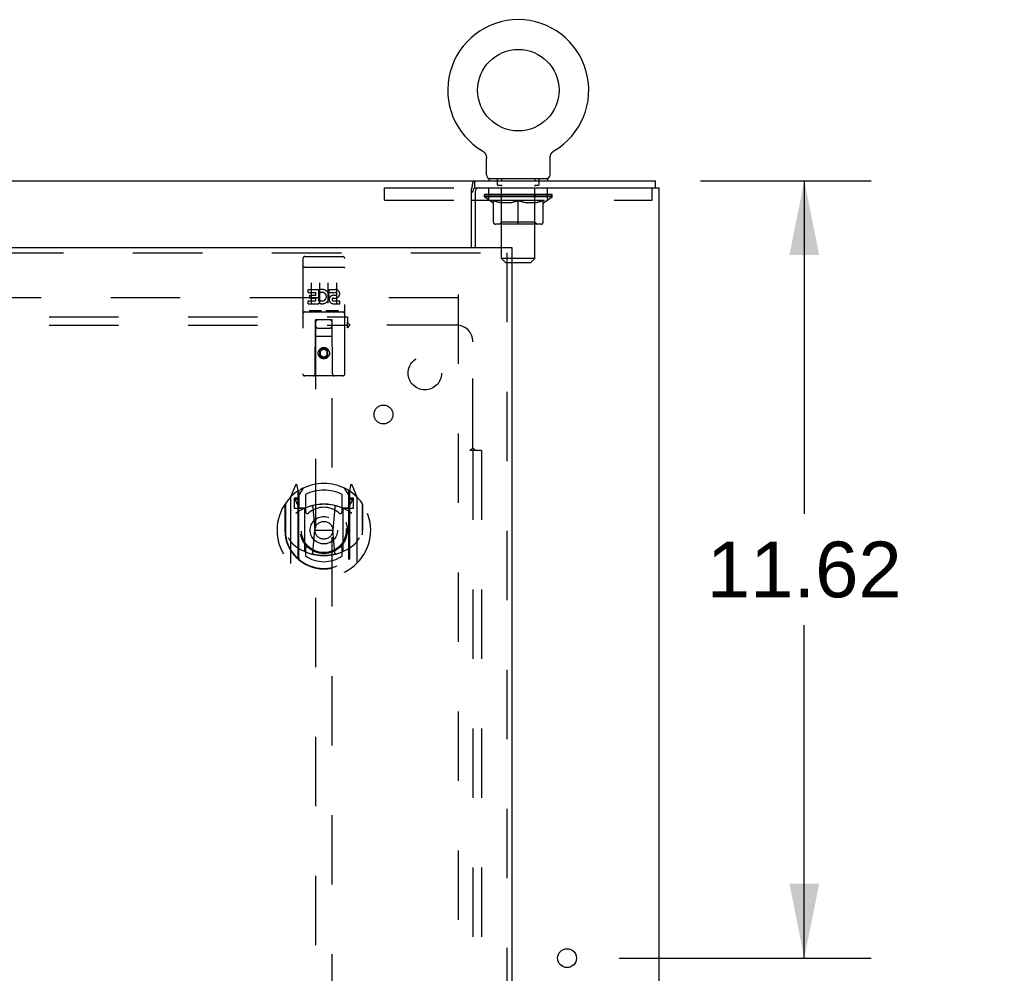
# Model space of a CAD drawing. Header units: inches. Extents: x 0 to 189, y 0 to 122.
# Tile 22 of 30: x 81 to 95, y 73 to 87. Entities that reach past the tile are written whole.
import ezdxf

# ---------------------------------------------------------------- set-up
doc = ezdxf.new("R2010")
doc.units = ezdxf.units.IN
doc.header["$LTSCALE"] = 10.388889
doc.header["$MEASUREMENT"] = 0
doc.linetypes.add('HIDDEN', pattern=[0.2, 0.1, -0.1])
doc.layers.get('0').update_dxf_attribs({"linetype": 'CONTINUOUS'})
for name, color, linetype in [('DEFAULT_2', 8, 'HIDDEN'), ('DIMENSIONS', 7, 'CONTINUOUS'), ('RIGHT_OR_MAIN_DOOR_ASSEMBLY', 7, 'CONTINUOUS'), ('SUBPANEL', 7, 'CONTINUOUS')]:
    doc.layers.add(name, color=color, linetype=linetype)
doc.styles.get("Standard").update_dxf_attribs({"font": 'arial.ttf'})
doc.dimstyles.new('DIMSTYLE_1', dxfattribs={"dimtxt": 0.833333, "dimasz": 1.111111, "dimexe": 0.09, "dimexo": 0.07, "dimgap": 0.0375, "dimtad": 0, "dimtih": 1, "dimtoh": 1, "dimzin": 4, "dimdsep": 46, "dimtxsty": 'Standard', "dimblk": '_FILLED', "dimblk1": '_FILLED', "dimblk2": '_FILLED', "dimcen": 0.09, "dimazin": 1, "dimtfac": 1, "dimtdec": 3, "dimtofl": 0, "dimtmove": 0, "dimatfit": 3, "dimldrblk": '_FILLED', "dimfxl": 0, "dimtolj": 1, "dimtzin": 4, "dimarcsym": 0})

# ---------------------------------------------------------------- blocks, each defined once
blk = doc.blocks.new('_FILLED')
at = {"color": 0, "linetype": 'ByBlock'}
blk.add_solid([(0, 0), (-1, 0.2), (-1, -0.2)], dxfattribs=at)
blk = doc.blocks.new('*D6')
at = {"layer": 'DIMENSIONS', "color": 2, "linetype": 'Continuous'}
for p, q in [((90.699, 84.677), (93.248, 84.677)), ((92.248, 84.677), (92.248, 79.7)), ((92.248, 73.057), (92.248, 78.033)), ((89.48, 73.057), (93.248, 73.057))]:
    blk.add_line(p, q, dxfattribs=at)
at = {"layer": 'DIMENSIONS', "color": 2, "linetype": 'Continuous', "xscale": 1.1111111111, "yscale": 1.1111111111, "zscale": 1.1111111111}
for p, rotation in [((92.248, 84.677), 90), ((92.248, 73.057), 270)]:
    blk.add_blockref('_FILLED', p, dxfattribs=dict(at, rotation=rotation))
at = {"layer": 'DIMENSIONS', "color": 2, "linetype": 'Continuous', "insert": (92.248, 79.283), "char_height": 0.8333, "width": 2.91202, "attachment_point": 2, "line_spacing_factor": 0.9}
blk.add_mtext('11.62', dxfattribs=at)
blk = doc.blocks.new('*D7')
at = {"layer": 'DIMENSIONS', "color": 2, "linetype": 'Continuous'}
for p, q in [((88.702, 67.591), (88.702, 65.469)), ((88.702, 66.469), (86.48, 66.469)), ((90.077, 66.469), (92.556, 66.469))]:
    blk.add_line(p, q, dxfattribs=at)
at = {"layer": 'DIMENSIONS', "color": 2, "linetype": 'Continuous', "xscale": 1.1111111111, "yscale": 1.1111111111, "zscale": 1.1111111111}
blk.add_blockref('_FILLED', (88.702, 66.469), dxfattribs=at)
at = {"layer": 'DIMENSIONS', "color": 2, "linetype": 'Continuous', "xscale": 1.1111111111, "yscale": 1.1111111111, "zscale": 1.1111111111, "rotation": 180}
blk.add_blockref('_FILLED', (90.077, 66.469), dxfattribs=at)
at = {"layer": 'DIMENSIONS', "color": 2, "linetype": 'Continuous', "insert": (92.973, 66.886), "char_height": 0.8333, "width": 2.26456, "attachment_point": 1, "line_spacing_factor": 0.9}
blk.add_mtext('1.37', dxfattribs=at)

msp = doc.modelspace()

# ---------------------------------------------------------------- linework, layer by layer
at = {"color": 7, "linetype": 'Continuous'}
for p, q in [((87.437, 85.123), (87.437, 85.123)), ((87.437, 85.123), (87.44, 85.121)), ((87.44, 85.121), (87.444, 85.119)), ((87.444, 85.119), (87.447, 85.116)), ((87.447, 85.116), (87.451, 85.113)), ((87.451, 85.113), (87.454, 85.111)), ((87.454, 85.111), (87.457, 85.108)), ((87.457, 85.108), (87.461, 85.105)), ((87.461, 85.105), (87.464, 85.102)), ((87.464, 85.102), (87.467, 85.099)), ((87.466, 85.099), (87.469, 85.095)), ((87.469, 85.095), (87.472, 85.092)), ((87.472, 85.092), (87.475, 85.088)), ((87.475, 85.088), (87.477, 85.085)), ((87.477, 85.085), (87.479, 85.081)), ((87.479, 85.081), (87.482, 85.077)), ((87.482, 85.077), (87.484, 85.074)), ((87.484, 85.074), (87.486, 85.07)), ((87.486, 85.07), (87.487, 85.066)), ((87.487, 85.066), (87.489, 85.062)), ((87.489, 85.062), (87.491, 85.058)), ((88.455, 85.058), (88.457, 85.062)), ((88.457, 85.062), (88.458, 85.066)), ((88.458, 85.066), (88.46, 85.07)), ((88.46, 85.07), (88.462, 85.074)), ((88.462, 85.074), (88.464, 85.077)), ((88.464, 85.077), (88.466, 85.081)), ((88.466, 85.081), (88.469, 85.085)), ((88.469, 85.085), (88.471, 85.088)), ((88.471, 85.088), (88.474, 85.092)), ((88.474, 85.092), (88.477, 85.095)), ((88.476, 85.095), (88.479, 85.099)), ((88.479, 85.099), (88.482, 85.102)), ((88.482, 85.102), (88.485, 85.105)), ((88.485, 85.105), (88.488, 85.108)), ((88.488, 85.108), (88.492, 85.111)), ((88.492, 85.111), (88.495, 85.113)), ((88.495, 85.113), (88.498, 85.116)), ((88.498, 85.116), (88.502, 85.119)), ((88.502, 85.119), (88.506, 85.121)), ((88.502, 85.119), (88.504, 85.12)), ((88.506, 85.121), (88.509, 85.123)), ((88.509, 85.123), (88.509, 85.123)), ((87.491, 85.058), (87.492, 85.054)), ((87.492, 85.054), (87.493, 85.049)), ((87.493, 85.049), (87.494, 85.045)), ((87.494, 85.045), (87.495, 85.041)), ((87.498, 84.767), (87.498, 85.016)), ((88.448, 85.016), (88.448, 85.019)), ((88.448, 84.767), (88.448, 85.016)), ((88.45, 85.041), (88.451, 85.045)), ((88.45, 85.037), (88.45, 85.041)), ((88.451, 85.045), (88.453, 85.049)), ((88.453, 85.049), (88.454, 85.054)), ((88.454, 85.054), (88.455, 85.058)), ((87.325, 84.573), (87.325, 84.677)), ((88.41, 84.707), (87.535, 84.707)), ((87.535, 84.707), (87.535, 84.677)), ((88.41, 84.707), (88.41, 84.677)), ((90.025, 84.573), (90.025, 84.677)), ((87.325, 84.573), (87.39, 84.573)), ((87.275, 84.386), (87.327, 84.386))]:
    msp.add_line(p, q, dxfattribs=at)
at = {"color": 3, "linetype": 'Continuous'}
for p, q in [((36.379, 84.677), (90.025, 84.677)), ((87.275, 83.677), (87.275, 84.552)), ((87.327, 84.51), (87.327, 83.677)), ((87.39, 84.573), (90.077, 84.573)), ((90.077, 42.781), (90.077, 84.573))]:
    msp.add_line(p, q, dxfattribs=at)
at = {"color": 7, "linetype": 'Continuous'}
for points in [[(87.495, 85.041), (87.496, 85.037), (87.497, 85.032), (87.497, 85.028), (87.498, 85.024), (87.498, 85.019), (87.498, 85.016)], [(87.498, 85.024), (87.498, 85.019), (87.498, 85.016)], [(88.448, 85.019), (88.448, 85.024), (88.449, 85.028), (88.449, 85.032), (88.45, 85.037)], [(88.448, 85.019), (88.448, 85.024), (88.449, 85.028), (88.449, 85.032), (88.45, 85.037)], [(87.275, 84.501), (87.278, 84.502), (87.28, 84.503), (87.282, 84.505), (87.284, 84.507), (87.287, 84.509), (87.289, 84.511), (87.291, 84.514), (87.293, 84.517), (87.295, 84.52), (87.296, 84.523), (87.298, 84.526), (87.299, 84.529), (87.301, 84.532), (87.302, 84.536), (87.304, 84.54), (87.307, 84.55)], [(87.307, 84.55), (87.309, 84.554), (87.31, 84.557), (87.311, 84.56), (87.312, 84.562), (87.314, 84.565), (87.315, 84.567), (87.317, 84.569), (87.319, 84.57), (87.32, 84.571), (87.322, 84.572), (87.324, 84.573), (87.325, 84.573)]]:
    msp.add_lwpolyline(points, dxfattribs=at)
at = {"color": 3, "linetype": 'Continuous'}
msp.add_lwpolyline([(87.275, 84.552), (87.277, 84.555), (87.278, 84.559), (87.28, 84.563), (87.281, 84.568), (87.282, 84.573), (87.283, 84.579), (87.284, 84.585), (87.285, 84.591), (87.286, 84.597), (87.287, 84.603), (87.288, 84.609), (87.289, 84.615), (87.29, 84.621), (87.291, 84.627), (87.292, 84.633), (87.294, 84.639), (87.295, 84.645), (87.297, 84.65), (87.298, 84.654), (87.3, 84.658), (87.302, 84.661), (87.304, 84.664), (87.306, 84.668), (87.309, 84.67), (87.311, 84.672), (87.314, 84.674), (87.317, 84.675), (87.32, 84.676), (87.322, 84.676), (87.325, 84.677)], dxfattribs=at)
at = {"color": 7, "linetype": 'Continuous'}
msp.add_circle((87.973, 86.031), 0.609, dxfattribs=at)
at = {"color": 3, "linetype": 'Continuous'}
msp.add_circle((88.702, 73.057), 0.141, dxfattribs=at)
at = {"color": 7, "linetype": 'Continuous'}
for centre, radius, start, end in [((87.973, 86.031), 1.054, 300.3993, 239.6007), ((87.558, 84.767), 0.06, 180, 270), ((88.388, 84.767), 0.06, 270, 360)]:
    msp.add_arc(centre, radius, start, end, dxfattribs=at)
at = {"color": 3, "linetype": 'Continuous'}
msp.add_arc((87.39, 84.51), 0.0625, 90, 180, dxfattribs=at)
at = {"layer": 'DEFAULT_2', "color": 8, "linetype": 'HIDDEN'}
for p, q in [((87.437, 85.123), (87.437, 85.123)), ((87.442, 85.12), (87.444, 85.119)), ((87.663, 84.617), (87.663, 84.697)), ((87.723, 84.707), (87.723, 84.677)), ((88.223, 84.707), (88.223, 84.677)), ((88.283, 84.617), (88.283, 84.697)), ((85.973, 84.573), (87.325, 84.573)), ((85.973, 84.386), (85.973, 84.573)), ((87.467, 84.436), (87.467, 84.474)), ((87.474, 84.468), (87.474, 84.474)), ((87.497, 84.468), (87.497, 84.474)), ((87.535, 84.386), (87.535, 84.573)), ((87.535, 84.468), (87.535, 84.474)), ((87.585, 84.468), (87.585, 84.474)), ((87.648, 84.468), (87.648, 84.474)), ((87.732, 84.607), (87.673, 84.607)), ((87.72, 84.468), (87.72, 84.474)), ((87.724, 83.517), (87.724, 84.597)), ((87.734, 84.466), (87.734, 84.472)), ((87.8, 84.468), (87.8, 84.474)), ((87.805, 84.466), (87.805, 84.473)), ((87.881, 84.468), (87.973, 84.474)), ((87.885, 84.468), (87.885, 84.474)), ((87.885, 84.474), (87.885, 84.474)), ((87.885, 84.468), (87.885, 84.473)), ((87.973, 84.468), (87.973, 84.474)), ((88.06, 84.474), (88.061, 84.474)), ((88.06, 84.468), (88.06, 84.473)), ((88.061, 84.468), (88.061, 84.474)), ((88.141, 84.466), (88.141, 84.473)), ((88.146, 84.468), (88.146, 84.474)), ((88.212, 84.466), (88.212, 84.472)), ((88.273, 84.607), (88.214, 84.607)), ((88.222, 83.517), (88.222, 84.597)), ((88.226, 84.468), (88.226, 84.474)), ((88.298, 84.468), (88.298, 84.474)), ((88.361, 84.468), (88.361, 84.474)), ((88.41, 84.386), (88.41, 84.573)), ((88.411, 84.468), (88.411, 84.474)), ((88.449, 84.468), (88.449, 84.474)), ((88.471, 84.468), (88.471, 84.474)), ((88.479, 84.436), (88.479, 84.474)), ((89.973, 84.386), (89.973, 84.573)), ((85.973, 84.386), (87.275, 84.386)), ((87.327, 84.386), (89.973, 84.386)), ((88.479, 84.436), (87.467, 84.436)), ((87.594, 84.347), (87.467, 84.436)), ((87.481, 84.466), (87.481, 84.468)), ((87.481, 84.466), (88.465, 84.466)), ((87.488, 84.466), (87.488, 84.468)), ((87.489, 84.466), (87.489, 84.468)), ((87.51, 84.466), (87.51, 84.468)), ((87.512, 84.466), (87.512, 84.468)), ((87.546, 84.466), (87.546, 84.468)), ((87.548, 84.466), (87.548, 84.468)), ((87.712, 84.468), (87.551, 84.468)), ((87.586, 84.466), (87.586, 84.468)), ((87.587, 84.466), (87.587, 84.468)), ((87.589, 84.466), (87.589, 84.468)), ((87.594, 84.347), (87.602, 84.347)), ((87.595, 84.466), (87.595, 84.468)), ((87.595, 84.466), (87.595, 84.468)), ((87.598, 84.466), (87.598, 84.468)), ((87.6, 84.466), (87.6, 84.469)), ((87.602, 84.057), (87.602, 84.382)), ((87.604, 84.466), (87.604, 84.468)), ((87.615, 84.466), (87.615, 84.468)), ((87.63, 84.466), (87.63, 84.47)), ((87.63, 84.466), (87.63, 84.468)), ((87.646, 84.466), (87.646, 84.468)), ((87.646, 84.466), (87.646, 84.468)), ((87.655, 84.466), (87.655, 84.468)), ((87.659, 84.466), (87.659, 84.468)), ((87.666, 84.466), (87.666, 84.468)), ((87.675, 84.466), (87.675, 84.471)), ((87.687, 84.466), (87.687, 84.468)), ((87.69, 84.466), (87.69, 84.468)), ((87.712, 84.466), (87.712, 84.468)), ((87.765, 84.468), (87.716, 84.468)), ((87.86, 84.347), (87.716, 84.347)), ((87.723, 84.059), (87.723, 84.434)), ((87.725, 84.466), (87.725, 84.468)), ((87.729, 84.466), (87.729, 84.468)), ((87.737, 84.466), (87.737, 84.468)), ((87.746, 84.466), (87.746, 84.468)), ((87.765, 84.466), (87.765, 84.468)), ((87.825, 84.468), (87.778, 84.468)), ((87.794, 84.466), (87.794, 84.468)), ((87.803, 84.466), (87.803, 84.468)), ((87.807, 84.466), (87.807, 84.468)), ((87.813, 84.466), (87.813, 84.468)), ((87.825, 84.466), (87.825, 84.468)), ((87.889, 84.468), (87.846, 84.468)), ((87.856, 84.466), (87.856, 84.468)), ((87.885, 84.466), (87.885, 84.468)), ((87.889, 84.466), (87.889, 84.468)), ((87.889, 84.466), (87.889, 84.468)), ((87.89, 84.466), (87.89, 84.468)), ((87.956, 84.468), (87.918, 84.468)), ((87.922, 84.466), (87.922, 84.468)), ((87.956, 84.466), (87.956, 84.468)), ((87.971, 84.468), (87.971, 84.468)), ((87.971, 84.466), (87.971, 84.468)), ((87.971, 84.466), (87.971, 84.468)), ((87.973, 84.027), (87.973, 84.382)), ((87.975, 84.466), (87.975, 84.468)), ((87.975, 84.466), (87.975, 84.468)), ((87.975, 84.468), (87.975, 84.468)), ((87.977, 84.468), (88.028, 84.468)), ((87.99, 84.466), (87.99, 84.468)), ((88.002, 84.472), (88.064, 84.468)), ((88.002, 84.468), (88.002, 84.472)), ((88.019, 84.468), (88.019, 84.471)), ((88.024, 84.466), (88.024, 84.468)), ((88.056, 84.468), (88.1, 84.468)), ((88.056, 84.466), (88.056, 84.468)), ((88.056, 84.466), (88.056, 84.468)), ((88.057, 84.466), (88.057, 84.468)), ((88.06, 84.466), (88.06, 84.468)), ((88.23, 84.347), (88.086, 84.347)), ((88.09, 84.466), (88.09, 84.468)), ((88.121, 84.468), (88.168, 84.468)), ((88.121, 84.466), (88.121, 84.468)), ((88.133, 84.466), (88.133, 84.468)), ((88.139, 84.466), (88.139, 84.468)), ((88.143, 84.466), (88.143, 84.468)), ((88.152, 84.466), (88.152, 84.468)), ((88.181, 84.468), (88.23, 84.468)), ((88.181, 84.466), (88.181, 84.468)), ((88.2, 84.466), (88.2, 84.468)), ((88.209, 84.466), (88.209, 84.468)), ((88.217, 84.466), (88.217, 84.468)), ((88.221, 84.466), (88.221, 84.468)), ((88.223, 84.059), (88.223, 84.434)), ((88.234, 84.468), (88.395, 84.468)), ((88.234, 84.466), (88.234, 84.468)), ((88.256, 84.466), (88.256, 84.468)), ((88.258, 84.466), (88.258, 84.468)), ((88.271, 84.466), (88.271, 84.471)), ((88.28, 84.466), (88.28, 84.468)), ((88.287, 84.466), (88.287, 84.468)), ((88.291, 84.466), (88.291, 84.468)), ((88.299, 84.466), (88.299, 84.468)), ((88.299, 84.466), (88.299, 84.468)), ((88.316, 84.466), (88.316, 84.47)), ((88.316, 84.466), (88.316, 84.468)), ((88.331, 84.466), (88.331, 84.468)), ((88.342, 84.466), (88.342, 84.468)), ((88.343, 84.057), (88.343, 84.382)), ((88.343, 84.347), (88.352, 84.347)), ((88.345, 84.466), (88.345, 84.469)), ((88.348, 84.466), (88.348, 84.468)), ((88.351, 84.466), (88.351, 84.468)), ((88.351, 84.466), (88.351, 84.468)), ((88.352, 84.347), (88.479, 84.436)), ((88.357, 84.466), (88.357, 84.468)), ((88.359, 84.466), (88.359, 84.468)), ((88.36, 84.466), (88.36, 84.468)), ((88.398, 84.466), (88.398, 84.468)), ((88.4, 84.466), (88.4, 84.468)), ((88.434, 84.466), (88.434, 84.468)), ((88.436, 84.466), (88.436, 84.468)), ((88.457, 84.466), (88.457, 84.468)), ((88.457, 84.466), (88.457, 84.468)), ((88.465, 84.466), (88.465, 84.468)), ((87.723, 84.059), (87.691, 84.027)), ((88.223, 84.059), (87.723, 84.059)), ((88.223, 84.059), (88.255, 84.027)), ((88.314, 84.027), (87.632, 84.027)), ((88.222, 83.517), (87.724, 83.517)), ((87.784, 83.457), (87.724, 83.517)), ((87.784, 83.457), (88.162, 83.457)), ((88.162, 83.457), (88.222, 83.517)), ((87.077, 82.927), (64.723, 82.927)), ((87.077, 82.979), (87.077, 44.375))]:
    msp.add_line(p, q, dxfattribs=at)
for points in [[(87.602, 84.382), (87.623, 84.374), (87.643, 84.367), (87.663, 84.36), (87.683, 84.355), (87.703, 84.351), (87.722, 84.347)], [(87.716, 84.347), (87.697, 84.351), (87.679, 84.355), (87.66, 84.361), (87.641, 84.367), (87.622, 84.373), (87.602, 84.381)], [(87.852, 84.347), (87.872, 84.351), (87.892, 84.355), (87.912, 84.361), (87.932, 84.367), (87.952, 84.374), (87.973, 84.382)], [(87.973, 84.381), (87.953, 84.373), (87.934, 84.366), (87.916, 84.36), (87.897, 84.355), (87.878, 84.351), (87.86, 84.347)], [(87.973, 84.382), (87.994, 84.374), (88.014, 84.367), (88.034, 84.361), (88.054, 84.355), (88.074, 84.351), (88.094, 84.347)], [(88.086, 84.347), (88.067, 84.351), (88.049, 84.355), (88.03, 84.36), (88.011, 84.366), (87.992, 84.373), (87.973, 84.381)], [(88.224, 84.347), (88.243, 84.351), (88.263, 84.355), (88.283, 84.361), (88.303, 84.367), (88.323, 84.374), (88.343, 84.382)], [(88.343, 84.381), (88.324, 84.373), (88.305, 84.367), (88.286, 84.361), (88.267, 84.355), (88.248, 84.351), (88.23, 84.347)]]:
    msp.add_lwpolyline(points, dxfattribs=at)
for centre, radius, start, end in [((87.653, 84.697), 0.01, 0, 90), ((88.293, 84.697), 0.01, 90, 180), ((87.673, 84.617), 0.01, 180, 270), ((87.714, 84.597), 0.01, 0, 90), ((88.232, 84.597), 0.01, 90, 180), ((88.273, 84.617), 0.01, 270, 360), ((87.691, 84.434), 0.0318, 0, 90), ((88.255, 84.434), 0.0318, 90, 180), ((87.632, 84.057), 0.0296, 180, 270), ((88.314, 84.057), 0.0296, 270, 360)]:
    msp.add_arc(centre, radius, start, end, dxfattribs=at)
for centre, major_axis, ratio, start_param, end_param in [((87.451, 84.464), (0.158, 0), 0.060556, 0.430652, 1.470503), ((87.973, 84.474), (0.506, 0.005), 0.05963, 2.96643, 3.140963), ((87.973, 84.474), (0.506, 0), 0.060556, -3.141593, -2.96706), ((87.431, 84.464), (0.158, 0.002), 0.05963, 0.25549, 1.295341), ((87.486, 84.464), (0.158, -0.002), 0.05963, 0.605815, 1.645666), ((87.973, 84.474), (0.506, 0.011), 0.05688, 2.791345, 2.965878), ((87.973, 84.474), (0.506, -0.005), 0.05963, -2.96643, -2.791898), ((87.428, 84.464), (0.158, 0.003), 0.05688, 0.080405, 1.120256), ((87.536, 84.464), (0.158, -0.003), 0.05688, 0.7809, 1.820751), ((87.973, 84.474), (0.506, 0.015), 0.052395, 2.616403, 2.790936), ((87.973, 84.474), (0.506, -0.011), 0.05688, -2.791345, -2.616812), ((87.6, 84.464), (0.158, -0.005), 0.052395, 0.955842, 1.995693), ((87.973, 84.474), (0.506, 0.02), 0.046319, 2.441654, 2.616187), ((87.973, 84.474), (0.506, -0.015), 0.052395, -2.616403, -2.44187), ((87.442, 84.464), (0.158, 0.005), 0.052395, -0.094537, 0.945314), ((87.674, 84.464), (0.158, -0.006), 0.046319, 1.130591, 2.170442), ((87.973, 84.474), (0.506, 0.024), 0.038841, 2.267123, 2.441656), ((87.973, 84.474), (0.506, -0.02), 0.046319, -2.441654, -2.267121), ((87.472, 84.464), (0.158, 0.006), 0.046319, -0.269286, 0.770565), ((87.758, 84.464), (0.158, -0.007), 0.038841, 1.305122, 2.344973), ((87.973, 84.474), (0.506, 0.027), 0.030195, 2.09281, 2.267343), ((87.517, 84.464), (0.158, 0.007), 0.038841, -0.443817, 0.596034), ((87.973, 84.474), (0.506, -0.024), 0.038841, -2.267123, -2.092591), ((87.575, 84.464), (0.158, 0.008), 0.030195, -0.61813, 0.421721), ((87.848, 84.464), (0.158, -0.008), 0.030195, 1.479435, 2.519286), ((87.973, 84.474), (0.506, 0.029), 0.020645, 1.918687, 2.09322), ((87.973, 84.474), (0.506, -0.027), 0.030195, -2.09281, -1.918277), ((87.646, 84.464), (0.158, 0.009), 0.020645, -0.792253, 0.247598), ((87.942, 84.464), (0.158, -0.009), 0.020645, 1.653558, 2.693409), ((87.973, 84.474), (0.506, 0.03), 0.010478, 1.744704, 1.919237), ((87.973, 84.474), (0.506, -0.029), 0.020645, -1.918687, -1.744154), ((87.727, 84.464), (0.158, 0.009), 0.010478, -0.966236, -0.000846), ((88.037, 84.464), (0.158, -0.009), 0.010478, 1.827541, 2.867392), ((87.973, 84.474), (0.506, -0.03), 0.010478, -1.744704, -1.563007), ((87.908, 84.464), (0.158, 0.009), 0.010478, 0.274201, 1.314052), ((87.973, 84.474), (0.506, 0.03), 0.010478, -1.571421, -1.396888), ((88.003, 84.464), (0.158, 0.009), 0.020645, 0.448184, 1.488034), ((88.219, 84.464), (0.158, -0.009), 0.010478, -3.140747, -2.175357), ((87.973, 84.474), (0.506, 0.029), 0.020645, -1.397439, -1.222906), ((87.973, 84.474), (0.506, -0.03), 0.010478, 1.222355, 1.396888), ((88.097, 84.464), (0.158, 0.008), 0.030195, 0.622307, 1.662158), ((88.3, 84.464), (0.158, -0.009), 0.020645, 2.893995, 3.933846), ((87.973, 84.474), (0.506, 0.027), 0.030195, -1.223315, -1.048783), ((88.188, 84.464), (0.158, 0.007), 0.038841, 0.79662, 1.836471), ((87.973, 84.474), (0.506, -0.029), 0.020645, 1.048373, 1.222906), ((88.37, 84.464), (0.158, -0.008), 0.030195, 2.719872, 3.759723), ((88.272, 84.464), (0.158, 0.006), 0.046319, 0.971151, 2.011002), ((87.973, 84.474), (0.506, 0.024), 0.038841, -1.049002, -0.874469), ((87.973, 84.474), (0.506, -0.027), 0.030195, 0.87425, 1.048783), ((88.346, 84.464), (0.158, 0.005), 0.052395, 1.1459, 2.185751), ((88.429, 84.464), (0.158, -0.007), 0.038841, 2.545558, 3.585409), ((88.41, 84.464), (0.158, 0.003), 0.05688, 1.320842, 2.360692), ((87.973, 84.474), (0.506, 0.02), 0.046319, -0.874471, -0.699939), ((87.973, 84.474), (0.506, -0.024), 0.038841, 0.699936, 0.874469), ((88.474, 84.464), (0.158, -0.006), 0.046319, 2.371028, 3.410879), ((88.46, 84.464), (0.158, 0.002), 0.05963, 1.495927, 2.535778), ((88.504, 84.464), (0.158, -0.005), 0.052395, 2.196279, 3.23613), ((88.495, 84.464), (0.158, 0), 0.060556, 1.671089, 2.71094), ((88.517, 84.464), (0.158, -0.003), 0.05688, 2.021337, 3.061188), ((87.973, 84.474), (0.506, 0.015), 0.052395, -0.699723, -0.52519), ((88.514, 84.464), (0.158, -0.002), 0.05963, 1.846251, 2.886102), ((87.973, 84.474), (0.506, -0.02), 0.046319, 0.525406, 0.699939), ((87.973, 84.474), (0.506, 0.011), 0.05688, -0.524781, -0.350248), ((87.973, 84.474), (0.506, -0.015), 0.052395, 0.350657, 0.52519), ((87.973, 84.474), (0.506, 0.005), 0.05963, -0.349695, -0.175162), ((87.973, 84.474), (0.506, -0.011), 0.05688, 0.175715, 0.350248), ((87.973, 84.474), (0.506, 0), 0.060556, -0.174533, 0), ((87.973, 84.474), (0.506, -0.005), 0.05963, 0.000629, 0.175162), ((87.451, 84.459), (0.158, 0.002), 0.05963, 1.376596, 1.469874), ((87.486, 84.459), (0.158, 0), 0.060556, 1.551758, 1.645036), ((87.431, 84.459), (0.158, 0.003), 0.05688, 1.20151, 1.294789), ((87.487, 84.461), (0.131, 0.001), 0.05963, 1.065228, 1.614276), ((87.471, 84.461), (0.131, 0.003), 0.05688, 0.890143, 1.43919), ((87.518, 84.461), (0.131, 0), 0.060556, 1.240391, 1.789438), ((87.536, 84.459), (0.158, -0.002), 0.05963, 1.72692, 1.820198), ((87.428, 84.459), (0.158, 0.005), 0.052395, 1.026568, 1.119847), ((87.471, 84.461), (0.131, 0.004), 0.052395, 0.715201, 1.264248), ((87.562, 84.461), (0.131, -0.001), 0.05963, 1.415553, 1.9646), ((87.6, 84.459), (0.158, -0.003), 0.05688, 1.902006, 1.995284), ((87.442, 84.459), (0.158, 0.006), 0.046319, 0.851819, 0.945098), ((87.486, 84.461), (0.131, 0.005), 0.046319, 0.540452, 1.089499), ((87.619, 84.461), (0.131, -0.003), 0.05688, 1.590638, 2.139686), ((87.674, 84.459), (0.158, -0.005), 0.052395, 2.076947, 2.170226), ((87.472, 84.459), (0.158, 0.007), 0.038841, 0.677289, 0.770567), ((87.515, 84.461), (0.131, 0.006), 0.038841, 0.365921, 0.914969), ((87.686, 84.461), (0.131, -0.004), 0.052395, 1.76558, 2.314627), ((87.758, 84.459), (0.158, -0.006), 0.046319, 2.251696, 2.344975), ((87.517, 84.459), (0.158, 0.008), 0.030195, 0.502975, 0.596254), ((87.558, 84.461), (0.131, 0.007), 0.030195, 0.191608, 0.740655), ((87.763, 84.461), (0.131, -0.005), 0.046319, 1.940329, 2.489376), ((87.848, 84.459), (0.158, -0.007), 0.038841, 2.426227, 2.519505), ((87.575, 84.459), (0.158, 0.009), 0.020645, 0.328852, 0.422131), ((87.615, 84.461), (0.131, 0.007), 0.020645, 0.017485, 0.566532), ((87.845, 84.461), (0.131, -0.006), 0.038841, 2.11486, 2.663907), ((87.942, 84.459), (0.158, -0.008), 0.030195, 2.60054, 2.693819), ((87.646, 84.459), (0.158, 0.009), 0.010478, 0.154869, 0.248148), ((87.681, 84.461), (0.131, 0.008), 0.010478, 6.126688, 6.675735), ((87.932, 84.461), (0.131, -0.007), 0.030195, 2.289173, 2.83822), ((88.037, 84.459), (0.158, -0.009), 0.020645, 2.774664, 2.867942), ((88.02, 84.461), (0.131, -0.007), 0.020645, 2.463296, 3.012344), ((87.84, 84.461), (0.131, 0.008), 0.010478, -0.000483, 0.504314), ((87.815, 84.459), (0.158, 0.009), 0.010478, 0.099668, 0.192946), ((88.106, 84.461), (0.131, -0.008), 0.010478, 2.637279, 3.14189), ((88.13, 84.459), (0.158, -0.009), 0.010478, 2.74231, 2.948646), ((87.926, 84.461), (0.131, 0.007), 0.020645, 0.129249, 0.678296), ((87.908, 84.459), (0.158, 0.009), 0.020645, 0.273651, 0.366929), ((88.014, 84.461), (0.131, 0.007), 0.030195, 0.303372, 0.852419), ((88.264, 84.461), (0.131, -0.008), 0.010478, 2.749043, 3.29809), ((88.003, 84.459), (0.158, 0.008), 0.030195, 0.447774, 0.541052), ((88.3, 84.459), (0.158, -0.009), 0.010478, 2.893445, 2.986723), ((88.1, 84.461), (0.131, 0.006), 0.038841, 0.477686, 1.026733), ((88.331, 84.461), (0.131, -0.007), 0.020645, 2.57506, 3.124108), ((88.097, 84.459), (0.158, 0.007), 0.038841, 0.622087, 0.715366), ((88.37, 84.459), (0.158, -0.009), 0.020645, 2.719462, 2.812741), ((88.183, 84.461), (0.131, 0.005), 0.046319, 0.652216, 1.201263), ((88.387, 84.461), (0.131, -0.007), 0.030195, 2.400937, 2.949985), ((88.259, 84.461), (0.131, 0.004), 0.052395, 0.826965, 1.376012), ((88.188, 84.459), (0.158, 0.006), 0.046319, 0.796618, 0.889896), ((88.429, 84.459), (0.158, -0.008), 0.030195, 2.545339, 2.638617), ((88.431, 84.461), (0.131, -0.006), 0.038841, 2.226624, 2.775671), ((88.327, 84.461), (0.131, 0.003), 0.05688, 1.001907, 1.550954), ((88.46, 84.461), (0.131, -0.005), 0.046319, 2.052093, 2.601141), ((88.272, 84.459), (0.158, 0.005), 0.052395, 0.971367, 1.064645), ((88.474, 84.459), (0.158, -0.007), 0.038841, 2.371026, 2.464304), ((88.384, 84.461), (0.131, 0.001), 0.05963, 1.176993, 1.72604), ((88.475, 84.461), (0.131, -0.004), 0.052395, 1.877344, 2.426392), ((88.428, 84.461), (0.131, 0), 0.060556, 1.352155, 1.901202), ((88.474, 84.461), (0.131, -0.003), 0.05688, 1.702402, 2.25145), ((88.459, 84.461), (0.131, -0.001), 0.05963, 1.527317, 2.076364), ((88.346, 84.459), (0.158, 0.003), 0.05688, 1.146309, 1.239587), ((88.504, 84.459), (0.158, -0.006), 0.046319, 2.196495, 2.289773), ((88.41, 84.459), (0.158, 0.002), 0.05963, 1.321394, 1.414673), ((88.517, 84.459), (0.158, -0.005), 0.052395, 2.021746, 2.115024), ((88.46, 84.459), (0.158, 0), 0.060556, 1.496556, 1.589835), ((88.514, 84.459), (0.158, -0.003), 0.05688, 1.846804, 1.940083), ((88.495, 84.459), (0.158, -0.002), 0.05963, 1.671719, 1.764997)]:
    msp.add_ellipse(centre, major_axis=major_axis, ratio=ratio, start_param=start_param, end_param=end_param, dxfattribs=at)
at = {"layer": 'RIGHT_OR_MAIN_DOOR_ASSEMBLY', "color": 3, "linetype": 'Continuous'}
for p, q in [((63.513, 83.677), (87.877, 83.677)), ((87.877, 83.602), (87.877, 43.752))]:
    msp.add_line(p, q, dxfattribs=at)
at = {"layer": 'RIGHT_OR_MAIN_DOOR_ASSEMBLY', "color": 8, "linetype": 'HIDDEN'}
for p, q in [((63.513, 83.602), (87.877, 83.602)), ((87.802, 83.602), (87.802, 43.752)), ((84.754, 83.514), (84.754, 81.789)), ((84.784, 83.544), (85.349, 83.544)), ((85.379, 81.789), (85.379, 83.514)), ((84.771, 83.385), (84.77, 83.385)), ((84.772, 83.385), (84.771, 83.385)), ((84.773, 83.385), (84.772, 83.385)), ((84.773, 83.386), (84.773, 83.385)), ((84.775, 83.386), (84.775, 83.386)), ((84.776, 83.386), (84.775, 83.386)), ((84.777, 83.386), (84.776, 83.386)), ((84.778, 83.386), (84.777, 83.386)), ((84.779, 83.386), (84.778, 83.386)), ((84.779, 83.386), (84.779, 83.386)), ((84.78, 83.386), (84.779, 83.386)), ((84.781, 83.386), (84.78, 83.386)), ((84.782, 83.386), (84.781, 83.386)), ((84.783, 83.386), (84.782, 83.386)), ((84.784, 83.386), (84.783, 83.386)), ((84.784, 83.386), (84.784, 83.386)), ((84.784, 83.386), (85.35, 83.386)), ((85.35, 83.386), (85.351, 83.386)), ((85.351, 83.386), (85.352, 83.386)), ((85.352, 83.386), (85.352, 83.386)), ((85.352, 83.386), (85.353, 83.386)), ((85.353, 83.386), (85.354, 83.386)), ((85.354, 83.386), (85.355, 83.386)), ((85.355, 83.386), (85.356, 83.386)), ((85.356, 83.386), (85.356, 83.386)), ((85.356, 83.386), (85.357, 83.386)), ((85.357, 83.386), (85.358, 83.386)), ((85.358, 83.386), (85.359, 83.386)), ((85.359, 83.386), (85.36, 83.386)), ((85.36, 83.386), (85.36, 83.386)), ((85.36, 83.386), (85.361, 83.385)), ((85.361, 83.385), (85.362, 83.385)), ((85.362, 83.385), (85.363, 83.385)), ((84.879, 83.153), (84.879, 82.847)), ((85.004, 83.153), (85.004, 82.847)), ((85.129, 83.153), (85.129, 82.847)), ((85.254, 83.153), (85.254, 82.847)), ((84.835, 83.051), (84.991, 83.051)), ((84.835, 83.009), (84.835, 83.051)), ((84.835, 83.009), (84.949, 83.009)), ((84.949, 82.966), (84.949, 83.009)), ((84.991, 82.874), (84.991, 83.051)), ((85.016, 83.003), (84.999, 83.042)), ((85.147, 83.051), (85.24, 83.051)), ((85.147, 83.009), (85.147, 83.051)), ((85.147, 83.009), (85.24, 83.009)), ((84.835, 82.881), (84.949, 82.881)), ((84.835, 82.838), (84.835, 82.881)), ((84.856, 82.966), (84.949, 82.966)), ((84.856, 82.924), (84.856, 82.966)), ((84.856, 82.924), (84.949, 82.924)), ((84.949, 82.881), (84.949, 82.924)), ((84.991, 82.874), (85.004, 82.892)), ((85.207, 82.924), (85.254, 82.924)), ((85.211, 82.965), (85.24, 82.965)), ((85.211, 82.881), (85.304, 82.881)), ((85.304, 82.838), (85.304, 82.881)), ((84.784, 82.716), (85.349, 82.716)), ((84.835, 82.838), (84.991, 82.838)), ((85.028, 82.732), (84.856, 82.732)), ((84.991, 82.838), (84.991, 82.85)), ((84.995, 82.849), (84.991, 82.85)), ((85.278, 82.732), (85.106, 82.732)), ((85.211, 82.838), (85.304, 82.838)), ((84.937, 81.789), (84.94, 82.599)), ((84.942, 82.599), (84.94, 82.599)), ((85.192, 82.599), (84.942, 82.599)), ((84.942, 82.599), (84.942, 65.845)), ((85.193, 82.599), (85.192, 82.599)), ((85.192, 65.845), (85.192, 82.599)), ((85.197, 81.789), (85.193, 82.599)), ((84.982, 82.474), (85.152, 82.474)), ((85.194, 82.349), (84.939, 82.349)), ((85.067, 82.171), (85.004, 82.135)), ((85.004, 82.135), (85.004, 82.063)), ((85.004, 82.135), (85.014, 82.129)), ((85.067, 82.159), (85.014, 82.129)), ((85.014, 82.129), (85.014, 82.068)), ((85.067, 82.171), (85.067, 82.159)), ((85.129, 82.135), (85.067, 82.171)), ((85.119, 82.129), (85.067, 82.159)), ((85.129, 82.135), (85.119, 82.129)), ((85.119, 82.068), (85.119, 82.129)), ((85.129, 82.063), (85.129, 82.135)), ((85.004, 82.063), (85.014, 82.068)), ((85.004, 82.063), (85.067, 82.027)), ((85.014, 82.068), (85.067, 82.038)), ((85.067, 82.038), (85.119, 82.068)), ((85.067, 82.027), (85.129, 82.063)), ((85.067, 82.027), (85.067, 82.038)), ((85.129, 82.063), (85.119, 82.068)), ((85.349, 81.759), (84.784, 81.759)), ((84.641, 80.125), (84.571, 79.949)), ((84.684, 80.041), (84.67, 80.122)), ((84.692, 79.974), (84.762, 80.083)), ((85.372, 80.083), (85.442, 79.974)), ((85.464, 80.122), (85.449, 80.041)), ((85.563, 79.949), (85.492, 80.125)), ((84.567, 79.939), (84.567, 78.971)), ((84.684, 79.934), (84.624, 79.934)), ((84.624, 79.934), (84.624, 79.784)), ((84.692, 79.914), (84.637, 79.914)), ((84.664, 80.025), (84.663, 80.025)), ((84.663, 80.025), (84.663, 80.025)), ((84.663, 80.025), (84.663, 80.025)), ((84.684, 79.025), (84.684, 80.041)), ((84.692, 79.03), (84.692, 80.033)), ((84.694, 80.008), (84.694, 79.801)), ((84.792, 79.986), (84.792, 79.734)), ((85.342, 79.734), (85.342, 79.986)), ((85.439, 79.801), (85.439, 80.008)), ((85.442, 79.03), (85.442, 80.033)), ((85.497, 79.914), (85.442, 79.914)), ((85.449, 80.041), (85.449, 79.025)), ((85.509, 79.934), (85.449, 79.934)), ((85.471, 80.025), (85.466, 80.028)), ((85.509, 79.784), (85.509, 79.934)), ((85.567, 78.971), (85.567, 79.939)), ((84.484, 79.843), (84.484, 79.455)), ((84.492, 79.846), (84.492, 79.388)), ((84.624, 79.784), (84.684, 79.784)), ((84.633, 79.906), (84.662, 79.861)), ((84.784, 79.783), (84.712, 79.783)), ((84.714, 79.781), (84.78, 79.781)), ((84.784, 79.142), (84.784, 79.773)), ((84.904, 79.799), (84.934, 79.455)), ((85.23, 79.799), (85.199, 79.455)), ((85.422, 79.783), (85.349, 79.783)), ((85.349, 79.773), (85.349, 79.142)), ((85.354, 79.781), (85.419, 79.781)), ((85.449, 79.784), (85.509, 79.784)), ((85.472, 79.861), (85.501, 79.906)), ((85.642, 79.846), (85.642, 79.388)), ((85.649, 79.455), (85.649, 79.843)), ((84.484, 79.455), (84.499, 79.455)), ((84.492, 79.388), (84.492, 79.386)), ((84.904, 79.116), (84.934, 79.455)), ((84.934, 79.455), (85.199, 79.455)), ((85.23, 79.116), (85.199, 79.455)), ((85.649, 79.455), (85.634, 79.455)), ((85.642, 79.388), (85.642, 79.386)), ((84.792, 79.173), (84.792, 79.07)), ((85.342, 79.07), (85.342, 79.173))]:
    msp.add_line(p, q, dxfattribs=at)
at = {"layer": 'RIGHT_OR_MAIN_DOOR_ASSEMBLY', "color": 7, "linetype": 'Continuous'}
msp.add_line((87.877, 83.677), (87.877, 83.602), dxfattribs=at)
at = {"layer": 'RIGHT_OR_MAIN_DOOR_ASSEMBLY', "color": 8, "linetype": 'HIDDEN'}
for points in [[(84.77, 83.385), (84.77, 83.385), (84.77, 83.385), (84.769, 83.385), (84.769, 83.385), (84.768, 83.385), (84.768, 83.385), (84.768, 83.385), (84.767, 83.385), (84.767, 83.385), (84.767, 83.385), (84.766, 83.385), (84.766, 83.385), (84.766, 83.384), (84.765, 83.384), (84.765, 83.384), (84.765, 83.384), (84.764, 83.384), (84.764, 83.384), (84.764, 83.384), (84.763, 83.384), (84.763, 83.384), (84.763, 83.384), (84.763, 83.384), (84.762, 83.384), (84.762, 83.384), (84.762, 83.384), (84.761, 83.383), (84.761, 83.383), (84.761, 83.383), (84.761, 83.383), (84.76, 83.383), (84.76, 83.383), (84.76, 83.383), (84.76, 83.383), (84.759, 83.383), (84.759, 83.383), (84.759, 83.383), (84.759, 83.383), (84.759, 83.382), (84.758, 83.382), (84.758, 83.382), (84.758, 83.382), (84.758, 83.382), (84.758, 83.382), (84.757, 83.382), (84.757, 83.382), (84.757, 83.382), (84.757, 83.382), (84.757, 83.382), (84.757, 83.381), (84.756, 83.381), (84.756, 83.381), (84.756, 83.381), (84.756, 83.381), (84.756, 83.381), (84.756, 83.381), (84.756, 83.381), (84.755, 83.381), (84.755, 83.381), (84.755, 83.38), (84.755, 83.38), (84.755, 83.38), (84.755, 83.38), (84.755, 83.38), (84.755, 83.38), (84.755, 83.38), (84.755, 83.38), (84.755, 83.38), (84.755, 83.38), (84.755, 83.379), (84.755, 83.379), (84.754, 83.379), (84.754, 83.379), (84.754, 83.379), (84.754, 83.379), (84.754, 83.379), (84.754, 83.379)], [(84.775, 83.386), (84.774, 83.386), (84.773, 83.386)], [(85.363, 83.385), (85.364, 83.385), (85.364, 83.385), (85.364, 83.385), (85.365, 83.385), (85.365, 83.385), (85.365, 83.385), (85.366, 83.385), (85.366, 83.385), (85.366, 83.385), (85.367, 83.385), (85.367, 83.385), (85.367, 83.385), (85.368, 83.385), (85.368, 83.384), (85.368, 83.384), (85.369, 83.384), (85.369, 83.384), (85.369, 83.384), (85.37, 83.384), (85.37, 83.384), (85.37, 83.384), (85.371, 83.384), (85.371, 83.384), (85.371, 83.384), (85.371, 83.384), (85.372, 83.384), (85.372, 83.384), (85.372, 83.383), (85.373, 83.383), (85.373, 83.383), (85.373, 83.383), (85.373, 83.383), (85.374, 83.383), (85.374, 83.383), (85.374, 83.383), (85.374, 83.383), (85.375, 83.383), (85.375, 83.383), (85.375, 83.383), (85.375, 83.382), (85.375, 83.382), (85.376, 83.382), (85.376, 83.382), (85.376, 83.382), (85.376, 83.382), (85.376, 83.382), (85.377, 83.382), (85.377, 83.382), (85.377, 83.382), (85.377, 83.382), (85.377, 83.381), (85.377, 83.381), (85.378, 83.381), (85.378, 83.381), (85.378, 83.381), (85.378, 83.381), (85.378, 83.381), (85.378, 83.381), (85.378, 83.381), (85.378, 83.381), (85.379, 83.38), (85.379, 83.38), (85.379, 83.38), (85.379, 83.38), (85.379, 83.38), (85.379, 83.38), (85.379, 83.38), (85.379, 83.38), (85.379, 83.38), (85.379, 83.38), (85.379, 83.379), (85.379, 83.379), (85.379, 83.379), (85.379, 83.379), (85.379, 83.379), (85.379, 83.379), (85.379, 83.379), (85.379, 83.379)], [(84.856, 82.732), (84.856, 82.732), (84.856, 82.732), (84.855, 82.732), (84.855, 82.732), (84.855, 82.732), (84.855, 82.732), (84.855, 82.732), (84.854, 82.732), (84.854, 82.732), (84.854, 82.732), (84.854, 82.732), (84.854, 82.732), (84.853, 82.732), (84.853, 82.732), (84.853, 82.732), (84.853, 82.732), (84.853, 82.732), (84.853, 82.732), (84.853, 82.732), (84.852, 82.732), (84.852, 82.732), (84.852, 82.732), (84.852, 82.732), (84.852, 82.732), (84.852, 82.733), (84.852, 82.733), (84.851, 82.733), (84.851, 82.733), (84.851, 82.733), (84.851, 82.733), (84.851, 82.733), (84.851, 82.733), (84.851, 82.733), (84.851, 82.733), (84.85, 82.733), (84.85, 82.733), (84.85, 82.733), (84.85, 82.733), (84.85, 82.733), (84.85, 82.733), (84.85, 82.733), (84.85, 82.733), (84.85, 82.733), (84.85, 82.733), (84.849, 82.733), (84.849, 82.733)], [(85.034, 82.733), (85.034, 82.733), (85.034, 82.733), (85.034, 82.733), (85.034, 82.733), (85.034, 82.733), (85.034, 82.733), (85.034, 82.733), (85.034, 82.733), (85.034, 82.733), (85.033, 82.733), (85.033, 82.733), (85.033, 82.733), (85.033, 82.733), (85.033, 82.733), (85.033, 82.733), (85.033, 82.733), (85.033, 82.733), (85.033, 82.733), (85.032, 82.733), (85.032, 82.733), (85.032, 82.733), (85.032, 82.732), (85.032, 82.732), (85.032, 82.732), (85.032, 82.732), (85.031, 82.732), (85.031, 82.732), (85.031, 82.732), (85.031, 82.732), (85.031, 82.732), (85.031, 82.732), (85.03, 82.732), (85.03, 82.732), (85.03, 82.732), (85.03, 82.732), (85.03, 82.732), (85.03, 82.732), (85.029, 82.732), (85.029, 82.732), (85.029, 82.732), (85.029, 82.732), (85.029, 82.732), (85.028, 82.732), (85.028, 82.732), (85.028, 82.732)], [(85.106, 82.732), (85.106, 82.732), (85.106, 82.732), (85.105, 82.732), (85.105, 82.732), (85.105, 82.732), (85.105, 82.732), (85.105, 82.732), (85.104, 82.732), (85.104, 82.732), (85.104, 82.732), (85.104, 82.732), (85.104, 82.732), (85.103, 82.732), (85.103, 82.732), (85.103, 82.732), (85.103, 82.732), (85.103, 82.732), (85.103, 82.732), (85.103, 82.732), (85.102, 82.732), (85.102, 82.732), (85.102, 82.732), (85.102, 82.732), (85.102, 82.732), (85.102, 82.733), (85.102, 82.733), (85.101, 82.733), (85.101, 82.733), (85.101, 82.733), (85.101, 82.733), (85.101, 82.733), (85.101, 82.733), (85.101, 82.733), (85.101, 82.733), (85.1, 82.733), (85.1, 82.733), (85.1, 82.733), (85.1, 82.733), (85.1, 82.733), (85.1, 82.733), (85.1, 82.733), (85.1, 82.733), (85.1, 82.733), (85.1, 82.733), (85.099, 82.733), (85.099, 82.733)], [(85.284, 82.733), (85.284, 82.733), (85.284, 82.733), (85.284, 82.733), (85.284, 82.733), (85.284, 82.733), (85.284, 82.733), (85.284, 82.733), (85.284, 82.733), (85.284, 82.733), (85.283, 82.733), (85.283, 82.733), (85.283, 82.733), (85.283, 82.733), (85.283, 82.733), (85.283, 82.733), (85.283, 82.733), (85.283, 82.733), (85.283, 82.733), (85.282, 82.733), (85.282, 82.733), (85.282, 82.733), (85.282, 82.732), (85.282, 82.732), (85.282, 82.732), (85.282, 82.732), (85.281, 82.732), (85.281, 82.732), (85.281, 82.732), (85.281, 82.732), (85.281, 82.732), (85.281, 82.732), (85.28, 82.732), (85.28, 82.732), (85.28, 82.732), (85.28, 82.732), (85.28, 82.732), (85.28, 82.732), (85.279, 82.732), (85.279, 82.732), (85.279, 82.732), (85.279, 82.732), (85.279, 82.732), (85.278, 82.732), (85.278, 82.732), (85.278, 82.732)], [(84.534, 79.342), (84.538, 79.336), (84.541, 79.331), (84.544, 79.327), (84.546, 79.322), (84.549, 79.318), (84.552, 79.313), (84.555, 79.309), (84.557, 79.305), (84.56, 79.302), (84.562, 79.298), (84.565, 79.295), (84.567, 79.291), (84.569, 79.288), (84.572, 79.285), (84.574, 79.282), (84.576, 79.279), (84.578, 79.276), (84.581, 79.274), (84.583, 79.271), (84.585, 79.269), (84.587, 79.266), (84.589, 79.264), (84.591, 79.262), (84.592, 79.26), (84.594, 79.258), (84.596, 79.256), (84.598, 79.254), (84.6, 79.252), (84.601, 79.25), (84.603, 79.249), (84.605, 79.247), (84.606, 79.246), (84.608, 79.244), (84.61, 79.243), (84.611, 79.241), (84.613, 79.24)], [(85.521, 79.24), (85.523, 79.241), (85.524, 79.243), (85.526, 79.244), (85.527, 79.246), (85.529, 79.247), (85.531, 79.249), (85.532, 79.25), (85.534, 79.252), (85.536, 79.254), (85.538, 79.256), (85.539, 79.258), (85.541, 79.26), (85.543, 79.262), (85.545, 79.264), (85.547, 79.266), (85.549, 79.269), (85.551, 79.271), (85.553, 79.274), (85.555, 79.276), (85.558, 79.279), (85.56, 79.282), (85.562, 79.285), (85.564, 79.288), (85.567, 79.291), (85.569, 79.294), (85.572, 79.298), (85.574, 79.302), (85.577, 79.305), (85.579, 79.309), (85.582, 79.313), (85.585, 79.318), (85.587, 79.322), (85.59, 79.327), (85.593, 79.331), (85.596, 79.336), (85.599, 79.342)], [(85.255, 79.098), (85.249, 79.097), (85.244, 79.095), (85.239, 79.094), (85.233, 79.093), (85.228, 79.091), (85.222, 79.09), (85.217, 79.089), (85.211, 79.088), (85.206, 79.087), (85.2, 79.085), (85.195, 79.084), (85.189, 79.083), (85.184, 79.082), (85.178, 79.082), (85.173, 79.081), (85.167, 79.08), (85.162, 79.079), (85.156, 79.078), (85.151, 79.078), (85.145, 79.077), (85.14, 79.076), (85.134, 79.076), (85.128, 79.075), (85.123, 79.075), (85.117, 79.074), (85.112, 79.074), (85.106, 79.074), (85.1, 79.073), (85.095, 79.073), (85.089, 79.073), (85.084, 79.073), (85.078, 79.073), (85.073, 79.073), (85.067, 79.073), (85.061, 79.073), (85.056, 79.073), (85.05, 79.073), (85.045, 79.073), (85.039, 79.073), (85.033, 79.073), (85.028, 79.074), (85.022, 79.074), (85.017, 79.074), (85.011, 79.075), (85.005, 79.075), (85, 79.076), (84.994, 79.076), (84.989, 79.077), (84.983, 79.078), (84.978, 79.078), (84.972, 79.079), (84.967, 79.08), (84.961, 79.081), (84.955, 79.082), (84.95, 79.082), (84.944, 79.083), (84.939, 79.084), (84.933, 79.085), (84.928, 79.087), (84.922, 79.088), (84.917, 79.089), (84.912, 79.09), (84.906, 79.091), (84.901, 79.093), (84.895, 79.094), (84.89, 79.095), (84.884, 79.097), (84.879, 79.098)]]:
    msp.add_lwpolyline(points, dxfattribs=at)
for centre, radius in [((85.067, 82.099), 0.085), ((85.067, 82.099), 0.0845), ((85.067, 79.453), 0.35), ((85.067, 79.453), 0.335), ((85.067, 79.453), 0.205), ((85.067, 79.453), 0.133)]:
    msp.add_circle(centre, radius, dxfattribs=at)
for centre, radius, start, end in [((84.784, 83.514), 0.03, 90, 180), ((85.349, 83.514), 0.03, 0, 90), ((85.041, 82.945), 0.107, 244.2636, 113.4027), ((85.041, 82.945), 0.0639, 234.8895, 113.4026), ((85.24, 82.987), 0.0644, 282.2995, 90.0775), ((85.24, 82.987), 0.0219, 269.9011, 90), ((85.211, 82.902), 0.0635, 90, 270), ((85.211, 82.902), 0.0219, 100.307, 270), ((84.784, 82.686), 0.03, 90, 180), ((85.349, 82.686), 0.03, 0, 90), ((84.982, 82.559), 0.04, 90, 180), ((85.152, 82.559), 0.04, 0, 90), ((84.982, 82.514), 0.04, 180, 270), ((85.152, 82.514), 0.04, 270, 360), ((84.784, 81.789), 0.03, 180, 270), ((84.907, 81.789), 0.03, 270, 360), ((85.227, 81.789), 0.03, 180, 270), ((85.349, 81.789), 0.03, 270, 360), ((85.067, 79.453), 0.7, 35.2961, 144.7039), ((84.655, 80.119), 0.015, 10, 158.1959), ((85.478, 80.119), 0.015, 21.8041, 170), ((85.067, 79.455), 0.7, 125.5126, 54.4874), ((84.582, 79.939), 0.015, 135.0748, 180), ((84.637, 79.909), 0.005, 90, 212.6792), ((84.672, 80.009), 0.02, 0, 125.5126), ((84.674, 80.008), 0.02, 0, 125.2543), ((84.712, 80.033), 0.02, 121.4688, 179.9992), ((85.067, 79.453), 0.6, 62.7204, 117.2796), ((85.422, 80.033), 0.02, 0, 58.5295), ((85.459, 80.008), 0.02, 54.7457, 180), ((85.462, 80.009), 0.02, 54.4874, 180), ((85.497, 79.909), 0.005, 327.3208, 90), ((85.552, 79.939), 0.015, 0, 44.9252), ((84.512, 79.846), 0.02, 144.7039, 180), ((85.067, 79.143), 0.7, 53.2319, 126.7681), ((84.504, 79.759), 0.188, 0, 32.6792), ((84.712, 79.803), 0.02, 180, 270), ((84.714, 79.801), 0.02, 180, 270), ((84.78, 79.801), 0.02, 270, 293.464), ((84.799, 79.773), 0.015, 112.9863, 180), ((85.067, 79.141), 0.7, 66.536, 113.464), ((85.067, 79.453), 0.343, 48.8739, 131.1261), ((84.884, 79.798), 0.02, 5.0796, 105.6131), ((85.25, 79.798), 0.02, 74.3869, 174.9204), ((85.334, 79.773), 0.015, 0, 67.0137), ((85.354, 79.801), 0.02, 246.536, 270), ((85.419, 79.801), 0.02, 270, 360), ((85.422, 79.803), 0.02, 270, 360), ((85.63, 79.759), 0.188, 147.3208, 180), ((85.622, 79.846), 0.02, 0, 35.2961), ((84.822, 79.734), 0.03, 180, 311.1261), ((85.312, 79.734), 0.03, 228.8739, 360), ((85.067, 79.458), 0.583, 180.2464, 359.7536), ((84.512, 79.388), 0.02, 180, 187.6622), ((85.067, 79.463), 0.58, 187.6622, 352.3378), ((85.622, 79.388), 0.02, 352.3378, 360), ((85.067, 79.773), 0.7, 229.529, 310.471), ((84.822, 79.173), 0.03, 48.8739, 180), ((85.067, 79.453), 0.343, 228.8739, 311.1261), ((85.312, 79.173), 0.03, 0, 131.1261), ((84.712, 79.03), 0.02, 180, 230.6594), ((84.799, 79.142), 0.015, 180, 247.0137), ((85.067, 79.463), 0.48, 235.0461, 304.9539), ((84.884, 79.118), 0.02, 254.4248, 354.9204), ((85.249, 79.118), 0.02, 185.0796, 285.5752), ((85.334, 79.142), 0.015, 292.9863, 360), ((85.422, 79.03), 0.02, 309.3378, 359.9984), ((84.582, 78.971), 0.015, 180, 224.9252), ((84.699, 79.025), 0.015, 180, 229.6413), ((85.434, 79.025), 0.015, 310.3587, 360), ((85.552, 78.971), 0.015, 315.0748, 360)]:
    msp.add_arc(centre, radius, start, end, dxfattribs=at)
at = {"layer": 'SUBPANEL', "color": 8, "linetype": 'HIDDEN'}
for p, q in [((41.483, 82.645), (85.421, 82.645)), ((85.421, 82.645), (85.421, 82.559)), ((41.483, 82.52), (85.421, 82.52)), ((85.421, 82.479), (85.421, 82.559)), ((87.046, 82.52), (85.456, 82.52)), ((87.296, 80.681), (87.296, 82.27)), ((87.276, 80.667), (87.282, 80.671)), ((87.314, 80.662), (87.308, 80.669)), ((87.334, 80.645), (87.255, 80.645)), ((87.296, 80.645), (87.296, 46.708)), ((87.421, 80.645), (87.334, 80.645)), ((87.421, 80.645), (87.421, 46.708))]:
    msp.add_line(p, q, dxfattribs=at)
for points in [[(85.421, 82.559), (85.422, 82.557), (85.424, 82.555), (85.425, 82.553), (85.427, 82.551), (85.428, 82.549), (85.43, 82.547), (85.432, 82.545), (85.433, 82.544), (85.435, 82.542), (85.436, 82.541), (85.438, 82.539)], [(85.421, 82.479), (85.422, 82.48), (85.424, 82.481), (85.425, 82.482), (85.427, 82.482), (85.428, 82.483), (85.43, 82.484), (85.431, 82.486), (85.433, 82.487), (85.434, 82.488), (85.435, 82.49), (85.437, 82.491), (85.438, 82.493), (85.439, 82.495), (85.44, 82.497), (85.442, 82.499), (85.443, 82.501), (85.447, 82.507)], [(85.438, 82.539), (85.444, 82.533), (85.446, 82.531), (85.448, 82.529), (85.45, 82.527), (85.452, 82.525), (85.453, 82.523), (85.455, 82.522), (85.456, 82.52)], [(85.447, 82.507), (85.448, 82.509), (85.449, 82.511), (85.451, 82.513), (85.452, 82.515), (85.453, 82.517), (85.455, 82.519), (85.456, 82.52)], [(87.255, 80.645), (87.255, 80.647), (87.256, 80.649), (87.257, 80.65), (87.258, 80.652), (87.259, 80.653), (87.26, 80.654), (87.261, 80.656), (87.262, 80.657), (87.264, 80.659), (87.265, 80.66), (87.267, 80.661), (87.268, 80.662), (87.27, 80.664), (87.272, 80.665), (87.274, 80.666), (87.276, 80.667)], [(87.282, 80.671), (87.284, 80.673), (87.287, 80.674), (87.289, 80.675), (87.291, 80.677), (87.292, 80.678), (87.294, 80.679), (87.296, 80.681)], [(87.308, 80.669), (87.306, 80.671), (87.304, 80.673), (87.302, 80.675), (87.3, 80.676), (87.299, 80.678), (87.297, 80.679), (87.296, 80.681)], [(87.334, 80.645), (87.332, 80.647), (87.33, 80.648), (87.328, 80.65), (87.326, 80.652), (87.324, 80.653), (87.322, 80.655), (87.321, 80.656), (87.319, 80.658), (87.317, 80.659), (87.316, 80.661), (87.314, 80.662)]]:
    msp.add_lwpolyline(points, dxfattribs=at)
for centre, radius in [((86.577, 81.802), 0.25), ((85.958, 81.183), 0.141)]:
    msp.add_circle(centre, radius, dxfattribs=at)
msp.add_arc((87.046, 82.27), 0.25, 0, 90, dxfattribs=at)

# ---------------------------------------------------------------- dimensions: what is measured, and where the dimension line sits
at = {"layer": 'DIMENSIONS', "color": 2, "linetype": 'Continuous'}
for base, p1, p2, angle, picture, middle in [((92.248, 73.057), (90.629, 84.677), (89.41, 73.057), 270, '*D6', (92.279, 78.862)), ((88.70191, 66.468939), (90.076906, 84.572603), (88.70191, 67.660825), 180, '*D7', (94.141325, 66.464291))]:
    dim = msp.add_linear_dim(base=base, p1=p1, p2=p2, angle=angle, dimstyle='DIMSTYLE_1', dxfattribs=at)
    dim.commit()
    dim.dimension.update_dxf_attribs({"geometry": picture, "text_midpoint": middle, "dimtype": 160})

doc.saveas('drawing.dxf')
